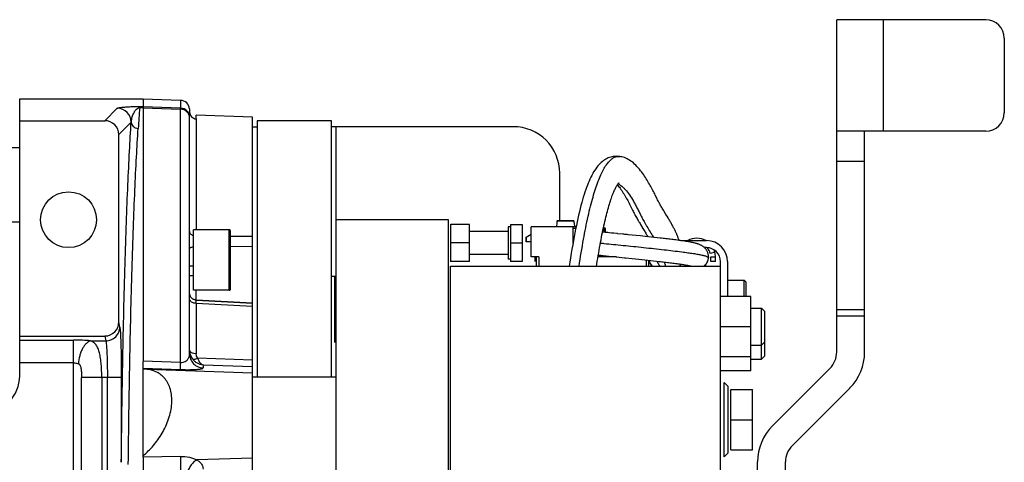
# Model space of a CAD drawing. Extents: x -849 to 1181, y 8 to 1248.
# Tile 24 of 35: x -196 to 15, y 1153 to 1248. Entities that reach past the tile are written whole.
import ezdxf

# ---------------------------------------------------------------- set-up
doc = ezdxf.new("R2010")
doc.units = 0
doc.header["$LTSCALE"] = 65.395
doc.layers.get('0').update_dxf_attribs({"linetype": 'CONTINUOUS'})

msp = doc.modelspace()

# ---------------------------------------------------------------- linework, layer by layer
at = {"color": 6, "linetype": 'CONTINUOUS'}
for p, q in [((11.29, 1248.43), (-20.71, 1248.43)), ((-20.71, 1176.99), (-20.71, 1248.43)), ((15.29, 1244.43), (15.29, 1228.43)), ((-196.23, 1171.88), (-196.23, 1231.43)), ((-196.23, 1231.43), (-169.73, 1231.43)), ((-161.66, 1231.08), (-169.73, 1231.36)), ((-159.73, 1176.56), (-159.73, 1228.6)), ((-146.23, 1227.5), (-158.3, 1227.92)), ((-146.23, 1003.36), (-146.23, 1227.5)), ((-196.23, 1226.72), (-177.94, 1226.72)), ((-146.23, 1225.43), (-145.23, 1225.43)), ((-145.23, 1226.68), (-145.23, 1171.68)), ((-129.23, 1226.68), (-145.23, 1226.68)), ((-129.23, 1171.68), (-129.23, 1226.68)), ((-90.23, 1225.43), (-129.23, 1225.43)), ((-128.23, 1005.43), (-128.23, 1225.43)), ((-174.94, 1183.46), (-174.94, 1223.72)), ((11.29, 1224.43), (-20.71, 1224.43)), ((-14.71, 1176.99), (-14.71, 1224.43)), ((-80.23, 1205.23), (-80.23, 1215.43)), ((-59.38, 1210.07), (-59.7, 1210.72)), ((-64.93, 1208.22), (-64.57, 1207.49)), ((-57.17, 1206.2), (-57.39, 1206.57)), ((-104.13, 1205.43), (-128.23, 1205.43)), ((-104.13, 1035.43), (-104.13, 1205.43)), ((-99.63, 1204.43), (-103.63, 1204.43)), ((-99.63, 1196.43), (-99.63, 1204.43)), ((-90.78, 1203.88), (-91.28, 1203.88)), ((-91.28, 1203.88), (-91.28, 1196.98)), ((-90.78, 1204.43), (-88.28, 1204.43)), ((-90.78, 1204.43), (-90.78, 1196.43)), ((-77.38, 1203.93), (-86.38, 1203.93)), ((-86.38, 1197.43), (-86.38, 1203.93)), ((-80.81, 1204.73), (-80.88, 1203.93)), ((-80.8, 1204.73), (-80.81, 1204.73)), ((-76.7, 1203.91), (-77.38, 1203.93)), ((-77.38, 1203.63), (-77.38, 1200.3)), ((-77.15, 1204.73), (-77.17, 1204.73)), ((-77.15, 1204.73), (-77.08, 1203.93)), ((-76.69, 1203.96), (-76.76, 1203.91)), ((-70.67, 1203.7), (-70.82, 1203.7)), ((-151.23, 1203.25), (-158.93, 1203.25)), ((-150.93, 1190.55), (-150.93, 1202.95)), ((-91.28, 1202.93), (-99.63, 1202.93)), ((-87.46, 1201.68), (-86.38, 1202.3)), ((-70.85, 1202.76), (-71.01, 1202.78)), ((-70.62, 1202.73), (-70.85, 1202.76)), ((-70.38, 1202.7), (-70.62, 1202.73)), ((-70.12, 1202.68), (-70.38, 1202.7)), ((-69.85, 1202.65), (-70.12, 1202.68)), ((-69.57, 1202.62), (-69.85, 1202.65)), ((-69.1, 1202.57), (-69.57, 1202.62)), ((-68.61, 1202.52), (-69.1, 1202.57)), ((-67.89, 1202.44), (-68.61, 1202.52)), ((-64.69, 1202.12), (-65.48, 1202.2)), ((-63.81, 1202.03), (-64.69, 1202.12)), ((-62.86, 1201.93), (-63.81, 1202.03)), ((-61.84, 1201.82), (-62.86, 1201.93)), ((-61.17, 1201.75), (-61.84, 1201.82)), ((-60.51, 1201.68), (-61.17, 1201.75)), ((-59.88, 1201.62), (-60.51, 1201.68)), ((-59.26, 1201.55), (-59.88, 1201.62)), ((-99.63, 1200.43), (-103.63, 1200.43)), ((-90.78, 1200.43), (-88.28, 1200.43)), ((-54.22, 1200.93), (-48.68, 1200.93)), ((-91.28, 1197.93), (-99.63, 1197.93)), ((-84.68, 1197.43), (-84.68, 1195.43)), ((-68.03, 1197.43), (-71.99, 1197.43)), ((-71.92, 1197.85), (-71.72, 1197.83)), ((-71.77, 1197.43), (-71.77, 1197.83)), ((-71.72, 1197.83), (-71.46, 1197.79)), ((-71.46, 1197.79), (-71.17, 1197.76)), ((-71.17, 1197.76), (-70.87, 1197.73)), ((-70.87, 1197.73), (-70.55, 1197.69)), ((-70.55, 1197.69), (-70.21, 1197.66)), ((-70.21, 1197.66), (-69.65, 1197.6)), ((-69.65, 1197.6), (-68.83, 1197.51)), ((-69.18, 1197.43), (-69.18, 1197.55)), ((-68.83, 1197.51), (-67.42, 1197.37)), ((-67.42, 1197.37), (-66.9, 1197.31)), ((-46.77, 1196.43), (-46.77, 1197.43)), ((-103.68, 1195.43), (-45.68, 1195.43)), ((-103.68, 1035.43), (-103.68, 1195.43)), ((-90.78, 1196.98), (-91.28, 1196.98)), ((-66.03, 1197.23), (-64.67, 1197.09)), ((-64.67, 1197.09), (-63.94, 1197.02)), ((-63.94, 1197.02), (-63.23, 1196.94)), ((-63.23, 1196.94), (-62.56, 1196.87)), ((-62.56, 1196.87), (-61.91, 1196.8)), ((-61.91, 1196.8), (-61.28, 1196.74)), ((-61.68, 1196.78), (-61.68, 1195.43)), ((-61.28, 1196.74), (-60.66, 1196.67)), ((-61.18, 1196.43), (-60.98, 1196.43)), ((-60.66, 1196.67), (-60.05, 1196.6)), ((-60.42, 1195.49), (-60.36, 1195.43)), ((-60.05, 1196.6), (-59.45, 1196.54)), ((-52.11, 1195.47), (-52.09, 1195.46)), ((-48.34, 1196.83), (-48.33, 1196.89)), ((-48.33, 1196.89), (-48.31, 1196.98)), ((-48.28, 1197.18), (-48.28, 1197.21)), ((-45.68, 1035.43), (-45.68, 1195.43)), ((-44.18, 1196.43), (-44.18, 1188.93)), ((-159.73, 1193.43), (-158.93, 1193.43)), ((-44.18, 1192.43), (-40.58, 1192.43)), ((-40.58, 1192.43), (-40.18, 1192.03)), ((-40.58, 1188.93), (-40.58, 1192.43)), ((-40.18, 1188.93), (-40.18, 1192.03)), ((-151.23, 1190.25), (-158.93, 1190.25)), ((-39.18, 1188.93), (-45.68, 1188.93)), ((-39.18, 1172.93), (-39.18, 1188.93)), ((-146.23, 1187.49), (-158.32, 1188.16)), ((-39.18, 1186.43), (-36.88, 1186.43)), ((-36.88, 1186.43), (-36.13, 1185.68)), ((-36.88, 1175.43), (-36.88, 1186.43)), ((-36.13, 1176.18), (-36.13, 1185.68)), ((-39.18, 1182.43), (-45.68, 1182.43)), ((-196.23, 1180.43), (-177.93, 1180.43)), ((-39.18, 1178.43), (-36.88, 1178.43)), ((-36.88, 1178.43), (-36.13, 1179.18)), ((-36.88, 1175.43), (-36.13, 1176.18)), ((-169.73, 1154.42), (-169.73, 1174.98)), ((-39.18, 1175.93), (-45.68, 1175.93)), ((-39.18, 1175.43), (-36.88, 1175.43)), ((-169.73, 1173.41), (-168.83, 1173.29)), ((-39.18, 1172.93), (-45.68, 1172.93)), ((-22.17, 1173.45), (-34.49, 1161.14)), ((-146.23, 1171.68), (-128.23, 1171.68)), ((-44.08, 1169.63), (-44.88, 1170.43)), ((-43.48, 1168.93), (-38.78, 1168.93)), ((-38.78, 1155.93), (-38.78, 1168.93)), ((-17.93, 1169.21), (-30.24, 1156.89)), ((-43.48, 1162.43), (-38.78, 1162.43)), ((-44.08, 1155.23), (-44.88, 1154.43)), ((-43.48, 1155.93), (-38.78, 1155.93)), ((-37.71, 1146.38), (-37.71, 1153.36)), ((-31.71, 1146.38), (-31.71, 1153.36))]:
    msp.add_line(p, q, dxfattribs=at)
at = {"color": 9, "linetype": 'CONTINUOUS'}
for p, q in [((-10.71, 1248.43), (-10.71, 1224.43)), ((-161.66, 1231.08), (-161.66, 1229.42)), ((-175.27, 1229.38), (-177.94, 1226.72)), ((-170.44, 1229.77), (-170.44, 1229.53)), ((-170.44, 1229.77), (-169.73, 1229.77)), ((-170.44, 1229.53), (-169.73, 1229.53)), ((-161.66, 1229.42), (-169.73, 1229.7)), ((-169.73, 1229.46), (-161.66, 1229.18)), ((-161.66, 1174.77), (-161.66, 1229.18)), ((-158.29, 1227.11), (-158.29, 1203.25)), ((-174.94, 1223.72), (-172.28, 1226.39)), ((-67.28, 1219.01), (-67.28, 1219.01)), ((-14.71, 1217.96), (-20.71, 1217.96)), ((-77.38, 1203.63), (-76.76, 1203.61)), ((-151.23, 1190.25), (-151.23, 1203.25)), ((-150.93, 1201.86), (-146.23, 1201.86)), ((-70.67, 1203.4), (-70.38, 1203.4)), ((-70.67, 1203.4), (-70.67, 1202.74)), ((-150.93, 1199.7), (-146.23, 1199.72)), ((-158.93, 1195.43), (-159.73, 1195.43)), ((-48.28, 1197.21), (-48.28, 1197.21)), ((-158.32, 1188.16), (-158.32, 1188.16)), ((-158.29, 1187.44), (-158.32, 1188.16)), ((-146.23, 1187.4), (-158.31, 1188.05)), ((-158.29, 1187.44), (-158.29, 1176.57)), ((-146.23, 1186.77), (-158.29, 1187.44)), ((-20.71, 1186.15), (-14.71, 1186.15)), ((-14.71, 1184.68), (-20.71, 1184.68)), ((-174.72, 1182.35), (-174.94, 1183.46)), ((-177.93, 1180.43), (-177.72, 1179.39)), ((-196.23, 1179.57), (-184.66, 1179.57)), ((-184.66, 1051.29), (-184.66, 1179.57)), ((-181.02, 1179.39), (-177.72, 1179.39)), ((-184.66, 1174.65), (-196.23, 1174.65)), ((-161.66, 1174.77), (-169.73, 1175.03)), ((-146.23, 1175.27), (-158.01, 1175.66)), ((-156.84, 1174.24), (-146.23, 1173.89)), ((-156.84, 1174.24), (-156.84, 1173.57)), ((-169.73, 1173.49), (-161.66, 1173.22)), ((-168.83, 1173.29), (-146.23, 1172.5)), ((-182.93, 1059.35), (-182.93, 1171.51)), ((-174.41, 1171.51), (-182.93, 1171.51)), ((-178.6, 1171.51), (-178.6, 1059.35)), ((-177.4, 1134.78), (-177.4, 1171.51)), ((-174.41, 1171.51), (-174.41, 1153.28)), ((-161.66, 1154.54), (-169.73, 1154.42)), ((-146.23, 1154.15), (-158.15, 1153.81))]:
    msp.add_line(p, q, dxfattribs=at)
at = {"color": 2, "linetype": 'CONTINUOUS'}
for p, q in [((-169.73, 1231.43), (-169.73, 1174.98)), ((-103.63, 1196.38), (-103.63, 1204.48)), ((-88.28, 1204.43), (-88.28, 1196.43)), ((-80.8, 1204.73), (-80.76, 1205.18)), ((-80.76, 1205.18), (-77.21, 1205.18)), ((-80.71, 1205.23), (-77.26, 1205.23)), ((-77.08, 1203.93), (-77.38, 1203.93)), ((-77.38, 1203.93), (-77.38, 1203.63)), ((-77.21, 1205.18), (-77.17, 1204.73)), ((-158.93, 1190.25), (-158.93, 1203.25)), ((-87.46, 1200.68), (-87.46, 1201.68)), ((-87.34, 1200.68), (-87.34, 1201.75)), ((-70.67, 1203.4), (-70.88, 1203.4)), ((-70.38, 1202.7), (-70.38, 1203.4)), ((-86.38, 1200.68), (-87.46, 1200.68)), ((-48.68, 1199.43), (-49.14, 1199.43)), ((-84.68, 1197.43), (-86.38, 1197.43)), ((-85.6, 1197.43), (-85.6, 1196.43)), ((-85.18, 1195.43), (-85.18, 1197.43)), ((-46.89, 1198.43), (-47.86, 1198.18)), ((-47.77, 1197.43), (-46.77, 1197.43)), ((-47.77, 1196.43), (-47.77, 1197.43)), ((-99.63, 1196.43), (-103.63, 1196.43)), ((-88.28, 1196.43), (-90.78, 1196.43)), ((-61.18, 1196.73), (-61.18, 1195.43)), ((-48.34, 1196.83), (-48.34, 1196.83)), ((-46.77, 1196.43), (-47.77, 1196.43)), ((-45.68, 1195.43), (-45.68, 1196.43)), ((-128.23, 1193.21), (-129.23, 1193.21)), ((-128.63, 1193.21), (-128.63, 1179.07)), ((-158.31, 1188.16), (-158.31, 1190.25)), ((-44.88, 1154.43), (-44.88, 1170.43)), ((-44.08, 1169.63), (-44.08, 1155.23)), ((-43.48, 1155.93), (-43.48, 1168.93)), ((-169.73, 1154.42), (-169.73, 1134.82))]:
    msp.add_line(p, q, dxfattribs=at)
at = {"color": 7, "linetype": 'CONTINUOUS'}
for p, q in [((-198.23, 1220.93), (-196.23, 1220.93)), ((-196.23, 1204.93), (-200.38, 1204.93))]:
    msp.add_line(p, q, dxfattribs=at)
at = {"color": 6, "linetype": 'CONTINUOUS'}
for points in [[(-67.28, 1219.01), (-67.43, 1219.03), (-67.69, 1219.05), (-67.95, 1219.06), (-68.22, 1219.05), (-68.49, 1219.03), (-68.75, 1218.99), (-69.01, 1218.94), (-69.27, 1218.88), (-69.53, 1218.79), (-69.78, 1218.7), (-70.04, 1218.58), (-70.29, 1218.45), (-70.55, 1218.3), (-70.8, 1218.13), (-71.04, 1217.95), (-71.29, 1217.74), (-71.54, 1217.51), (-71.79, 1217.26), (-72.03, 1216.99), (-72.26, 1216.7), (-72.49, 1216.39), (-72.71, 1216.06), (-72.93, 1215.71), (-73.14, 1215.34), (-73.35, 1214.96), (-73.55, 1214.56), (-73.74, 1214.16), (-73.92, 1213.74), (-74.11, 1213.3), (-74.28, 1212.85), (-74.46, 1212.38), (-74.63, 1211.89), (-74.81, 1211.38), (-74.98, 1210.84), (-75.15, 1210.29), (-75.32, 1209.7), (-75.49, 1209.1), (-75.65, 1208.47), (-75.82, 1207.82), (-75.99, 1207.14), (-76.15, 1206.44), (-76.32, 1205.72), (-76.48, 1204.97), (-76.64, 1204.21), (-76.8, 1203.42), (-76.96, 1202.6), (-77.12, 1201.77), (-77.27, 1200.91), (-77.43, 1200.04), (-77.59, 1199.13), (-77.74, 1198.21), (-77.89, 1197.26), (-78.05, 1196.29), (-78.18, 1195.43)], [(-59.7, 1210.72), (-59.82, 1210.96), (-59.95, 1211.21), (-60.08, 1211.47), (-60.21, 1211.73), (-60.35, 1212), (-60.5, 1212.27), (-60.65, 1212.54), (-60.8, 1212.81), (-60.96, 1213.09), (-61.12, 1213.37), (-61.28, 1213.65), (-61.45, 1213.94), (-61.62, 1214.22), (-61.8, 1214.5), (-61.99, 1214.78), (-62.18, 1215.07), (-62.39, 1215.36), (-62.6, 1215.66), (-62.84, 1215.97), (-63.09, 1216.28), (-63.35, 1216.59), (-63.62, 1216.88), (-63.88, 1217.15), (-64.14, 1217.4), (-64.4, 1217.63), (-64.66, 1217.84), (-64.93, 1218.04), (-65.2, 1218.22), (-65.48, 1218.38), (-65.76, 1218.53), (-66.04, 1218.66), (-66.32, 1218.77), (-66.58, 1218.85), (-66.85, 1218.92), (-67.12, 1218.98), (-67.28, 1219.01)], [(-72.31, 1195.43), (-72.24, 1195.89), (-72.14, 1196.51), (-72.04, 1197.12), (-71.94, 1197.72), (-71.84, 1198.31), (-71.74, 1198.89), (-71.64, 1199.46), (-71.54, 1200.02), (-71.44, 1200.57), (-71.34, 1201.11), (-71.24, 1201.65), (-71.14, 1202.17), (-71.03, 1202.68), (-70.93, 1203.18), (-70.83, 1203.67), (-70.72, 1204.15), (-70.62, 1204.62), (-70.51, 1205.08), (-70.41, 1205.53), (-70.3, 1205.97), (-70.2, 1206.4), (-70.09, 1206.82), (-69.98, 1207.22), (-69.88, 1207.62), (-69.77, 1208), (-69.66, 1208.38), (-69.56, 1208.74), (-69.45, 1209.09), (-69.34, 1209.42), (-69.24, 1209.75), (-69.13, 1210.06), (-69.03, 1210.35), (-68.92, 1210.63), (-68.82, 1210.9), (-68.72, 1211.16), (-68.62, 1211.4), (-68.52, 1211.62), (-68.43, 1211.83), (-68.33, 1212.02), (-68.25, 1212.2), (-68.16, 1212.37), (-68.08, 1212.51), (-68.01, 1212.65), (-67.93, 1212.77), (-67.86, 1212.88), (-67.8, 1212.98), (-67.74, 1213.07), (-67.68, 1213.14), (-67.63, 1213.21), (-67.58, 1213.26), (-67.54, 1213.31), (-67.51, 1213.34), (-67.48, 1213.37), (-67.47, 1213.38)], [(-67.84, 1212.91), (-67.82, 1212.89), (-67.7, 1212.75), (-67.56, 1212.59), (-67.41, 1212.4), (-67.25, 1212.19), (-67.08, 1211.96), (-66.91, 1211.7), (-66.73, 1211.44), (-66.56, 1211.17), (-66.39, 1210.89), (-66.23, 1210.62), (-66.07, 1210.35), (-65.91, 1210.08), (-65.76, 1209.81), (-65.62, 1209.54), (-65.47, 1209.27), (-65.33, 1209), (-65.2, 1208.74), (-65.06, 1208.48), (-64.93, 1208.22)], [(-57.39, 1206.57), (-57.85, 1207.32), (-57.96, 1207.51), (-58.07, 1207.7), (-58.18, 1207.89), (-58.29, 1208.07), (-58.4, 1208.26), (-58.51, 1208.44), (-58.61, 1208.62), (-58.71, 1208.8), (-58.81, 1208.98), (-58.9, 1209.16), (-59, 1209.33), (-59.09, 1209.51), (-59.18, 1209.69), (-59.28, 1209.88), (-59.38, 1210.07)], [(-64.57, 1207.49), (-64.45, 1207.26), (-64.34, 1207.03), (-64.22, 1206.81), (-64.1, 1206.58), (-63.98, 1206.35), (-63.86, 1206.13), (-63.73, 1205.9), (-63.6, 1205.67), (-63.48, 1205.45), (-63.35, 1205.23), (-63.22, 1205.01), (-63.09, 1204.8), (-62.97, 1204.59), (-62.84, 1204.37), (-62.34, 1203.54)], [(-54.57, 1200.98), (-54.61, 1201.09), (-54.65, 1201.21), (-54.69, 1201.33), (-54.74, 1201.45), (-54.78, 1201.57), (-54.83, 1201.7), (-54.88, 1201.82), (-54.93, 1201.95), (-54.98, 1202.08), (-55.03, 1202.21), (-55.09, 1202.35), (-55.15, 1202.49), (-55.21, 1202.63), (-55.28, 1202.78), (-55.35, 1202.92), (-55.42, 1203.08), (-55.5, 1203.23), (-55.58, 1203.39), (-55.66, 1203.55), (-55.75, 1203.72), (-55.84, 1203.88), (-55.93, 1204.05), (-56.02, 1204.22), (-56.12, 1204.4), (-56.21, 1204.57), (-56.31, 1204.74), (-56.42, 1204.92), (-56.52, 1205.1), (-56.62, 1205.28), (-56.73, 1205.46), (-56.84, 1205.64), (-56.95, 1205.82), (-57.17, 1206.2)], [(-66.67, 1202.32), (-67.7, 1202.42), (-67.89, 1202.44)], [(-65.48, 1202.2), (-65.73, 1202.22), (-65.98, 1202.25), (-66.21, 1202.27), (-66.44, 1202.29), (-66.67, 1202.32)], [(-62.34, 1203.54), (-62.09, 1203.13), (-61.97, 1202.93), (-61.85, 1202.73), (-61.74, 1202.53), (-61.62, 1202.34), (-61.51, 1202.15), (-61.4, 1201.96), (-61.3, 1201.78), (-61.29, 1201.77)], [(-48.28, 1197.21), (-48.27, 1197.31), (-48.26, 1197.48), (-48.27, 1197.64), (-48.28, 1197.79), (-48.31, 1197.95), (-48.34, 1198.09), (-48.38, 1198.24), (-48.43, 1198.38), (-48.48, 1198.51), (-48.54, 1198.64), (-48.61, 1198.77), (-48.68, 1198.89), (-48.76, 1199), (-48.84, 1199.11), (-48.92, 1199.21), (-49.02, 1199.31), (-49.11, 1199.41), (-49.21, 1199.5), (-49.31, 1199.58), (-49.42, 1199.66), (-49.53, 1199.74), (-49.64, 1199.81), (-49.75, 1199.87), (-49.86, 1199.93), (-49.98, 1199.99), (-50.09, 1200.04), (-50.21, 1200.09), (-50.33, 1200.14), (-50.45, 1200.18), (-50.58, 1200.23), (-50.72, 1200.27), (-50.85, 1200.31), (-51, 1200.35), (-51.15, 1200.39), (-51.32, 1200.43), (-51.49, 1200.47), (-51.68, 1200.51), (-51.89, 1200.55), (-52.1, 1200.59), (-52.34, 1200.64), (-52.58, 1200.68), (-52.85, 1200.72), (-53.12, 1200.77), (-53.41, 1200.81), (-53.71, 1200.86), (-54.01, 1200.9), (-54.32, 1200.94), (-54.62, 1200.99), (-54.93, 1201.03), (-55.24, 1201.07), (-55.55, 1201.11), (-55.86, 1201.15), (-56.17, 1201.19), (-56.48, 1201.23), (-56.79, 1201.26), (-57.1, 1201.3), (-57.41, 1201.34), (-57.72, 1201.37), (-58.03, 1201.41), (-58.34, 1201.44), (-58.65, 1201.48), (-59.26, 1201.55)], [(-66.9, 1197.31), (-66.33, 1197.26), (-66.03, 1197.23)], [(-61.07, 1196.72), (-61.06, 1196.67), (-61.02, 1196.52), (-60.97, 1196.38), (-60.91, 1196.24), (-60.84, 1196.11), (-60.77, 1195.98), (-60.69, 1195.85), (-60.61, 1195.73), (-60.52, 1195.61), (-60.42, 1195.49)], [(-61.07, 1196.71), (-61.05, 1196.66), (-61.03, 1196.59), (-61.01, 1196.52), (-60.99, 1196.46), (-60.96, 1196.39), (-60.94, 1196.32), (-60.91, 1196.25), (-60.88, 1196.18), (-60.84, 1196.11), (-60.81, 1196.05), (-60.77, 1195.98), (-60.73, 1195.91), (-60.68, 1195.84), (-60.64, 1195.77), (-60.59, 1195.71), (-60.54, 1195.64), (-60.49, 1195.58), (-60.43, 1195.51), (-60.37, 1195.45), (-60.36, 1195.43)], [(-59.45, 1196.54), (-58.86, 1196.47), (-58.57, 1196.44), (-58.27, 1196.4), (-57.98, 1196.37), (-57.69, 1196.33), (-57.39, 1196.3), (-57.1, 1196.26), (-56.8, 1196.23), (-56.51, 1196.19), (-56.22, 1196.15), (-55.93, 1196.12), (-55.65, 1196.08), (-55.37, 1196.04), (-55.09, 1196), (-54.82, 1195.97), (-54.56, 1195.93), (-54.31, 1195.89), (-54.07, 1195.86), (-53.85, 1195.82), (-53.64, 1195.79), (-53.44, 1195.75), (-53.26, 1195.72), (-53.09, 1195.69), (-52.94, 1195.66), (-52.8, 1195.63), (-52.67, 1195.61), (-52.56, 1195.58), (-52.46, 1195.56), (-52.38, 1195.54), (-52.3, 1195.52), (-52.24, 1195.5), (-52.19, 1195.49), (-52.15, 1195.48), (-52.11, 1195.47)], [(-59.32, 1196.52), (-59.3, 1196.47), (-59.27, 1196.4), (-59.25, 1196.34), (-59.22, 1196.27), (-59.18, 1196.21), (-59.15, 1196.14), (-59.11, 1196.07), (-59.07, 1195.99), (-59.02, 1195.92), (-58.97, 1195.84), (-58.92, 1195.76), (-58.86, 1195.68), (-58.79, 1195.6), (-58.71, 1195.51), (-58.64, 1195.43)], [(-52.09, 1195.46), (-52.08, 1195.46), (-52.08, 1195.46), (-52.09, 1195.46)], [(-48.31, 1196.98), (-48.29, 1197.08), (-48.28, 1197.18)], [(-158.32, 1188.16), (-158.35, 1188.16), (-158.44, 1188.17), (-158.53, 1188.19), (-158.61, 1188.21), (-158.7, 1188.23), (-158.78, 1188.26), (-158.87, 1188.3), (-158.95, 1188.34), (-159.02, 1188.38), (-159.1, 1188.43), (-159.17, 1188.49), (-159.24, 1188.54), (-159.3, 1188.61), (-159.36, 1188.67), (-159.42, 1188.74), (-159.47, 1188.81), (-159.52, 1188.89), (-159.57, 1188.97), (-159.6, 1189.05), (-159.64, 1189.13), (-159.67, 1189.22), (-159.69, 1189.3), (-159.71, 1189.39), (-159.72, 1189.48), (-159.73, 1189.57), (-159.73, 1189.66)]]:
    msp.add_lwpolyline(points, dxfattribs=at)
msp.add_circle((-185.73, 1205.43), 6, dxfattribs=at)
for centre, radius, start, end in [((11.29, 1244.43), 4, 0, 90), ((-161.73, 1229.08), 2, 5.5875, 87.9841), ((11.29, 1228.43), 4, 270, 360), ((-177.94, 1223.72), 3, 359.9863, 90.0137), ((-90.23, 1215.43), 10, 0, 90), ((-151.23, 1202.95), 0.3, 359.9999, 90), ((-50.77, 1197.43), 4, 61.0709, 118.9402), ((-48.68, 1196.43), 4.5, 0, 90), ((-50.77, 1197.43), 4, 14.4775, 22.4729), ((-151.23, 1190.55), 0.3, 270, 0.0001), ((-25.71, 1176.99), 5, 315, 360), ((-25.71, 1176.99), 11, 315, 360), ((-204.23, 1171.88), 8, 272, 360), ((-26.71, 1153.36), 11, 135, 180), ((-26.71, 1153.36), 5, 135, 180)]:
    msp.add_arc(centre, radius, start, end, dxfattribs=at)
at = {"color": 9, "linetype": 'CONTINUOUS'}
for centre, radius, start, end in [((-175.28, 1226.38), 3, 0.0838, 89.9162), ((121.1, 1205.63), 292.52, 175.3135, 176.1924), ((-161.73, 1227.42), 2, 0.0178, 88.0207), ((-31.05, 1583.79), 385.5, 263.9811, 264.0946), ((-50.77, 1197.43), 2.5, 346.0538, 349.3626)]:
    msp.add_arc(centre, radius, start, end, dxfattribs=at)
at = {"color": 2, "linetype": 'CONTINUOUS'}
for centre, radius, start, end in [((-70.68, 1203.4), 0.3, 0, 88), ((-71.98, 1202.18), 1.5, 21.3939, 44.7037), ((-48.68, 1196.43), 3, 0, 90), ((-50.77, 1197.43), 3, 14.4778, 41.7195), ((-71.98, 1199.18), 1.55, 271.0043, 295.2888), ((-71.98, 1199.18), 1.5, 271.3651, 292.0766), ((-50.77, 1197.43), 4, 0, 14.4775), ((-58.23, 1197.44), 2.92, 194.2849, 195.4914), ((-58.26, 1197.43), 2.9, 194.2888, 223.5915), ((-56.53, 1197.43), 2.9, 316.383, 327.1652), ((-56.53, 1197.43), 2.9, 316.3796, 327.1773), ((-50.77, 1197.43), 2.5, 228.8205, 233.1527), ((-50.72, 1197.49), 2.57, 229.1245, 233.246), ((-50.77, 1197.43), 2.5, 306.8493, 346.0538), ((-50.77, 1197.43), 2.5, 342.9959, 346.0531)]:
    msp.add_arc(centre, radius, start, end, dxfattribs=at)
at = {"color": 6, "linetype": 'CONTINUOUS'}
msp.add_ellipse((-177.95, 1183.48), major_axis=(-0.59, 2.99), ratio=0.984226, start_param=-3.3341, end_param=-1.769364, dxfattribs=at)
at = {"color": 9, "linetype": 'CONTINUOUS'}
for points, knots in [([(-175.27, 1229.38), (-175.26, 1229.4), (-175.23, 1229.42), (-175.16, 1229.44), (-175.06, 1229.47), (-174.88, 1229.51), (-174.59, 1229.56), (-174.15, 1229.61), (-173.58, 1229.66), (-172.8, 1229.72), (-171.74, 1229.76), (-170.92, 1229.77), (-170.44, 1229.77)], [0, 0, 0, 0, 0.010296, 0.025412, 0.045574, 0.070884, 0.137475, 0.227077, 0.343787, 0.496302, 0.704235, 1, 1, 1, 1]), ([(-172.28, 1226.39), (-172.24, 1226.69), (-172.16, 1227.15), (-171.99, 1227.74), (-171.82, 1228.17), (-171.64, 1228.51), (-171.48, 1228.78), (-171.18, 1229.19), (-170.79, 1229.53), (-170.44, 1229.53)], [0, 0, 0, 0, 0.240189, 0.360067, 0.480274, 0.601627, 0.66324, 0.725935, 1, 1, 1, 1]), ([(-159.73, 1227.35), (-159.73, 1227.46), (-159.76, 1227.7), (-159.87, 1228.04), (-160.05, 1228.36), (-160.37, 1228.73), (-160.91, 1229.07), (-161.41, 1229.18), (-161.66, 1229.18)], [0, 0, 0, 0, 0.120207, 0.241186, 0.363591, 0.487848, 0.7411, 1, 1, 1, 1]), ([(-174.41, 1153.28), (-174.32, 1160.75), (-174.12, 1174.95), (-173.72, 1192.13), (-173.32, 1204.55), (-173.01, 1212.65), (-172.67, 1219.84), (-172.41, 1224.31), (-172.28, 1226.39)], [0, 0, 0, 0, 0.306589, 0.582101, 0.704905, 0.816167, 0.91484, 1, 1, 1, 1]), ([(-172.91, 1152.82), (-172.82, 1160.21), (-172.62, 1174.23), (-172.22, 1191.21), (-171.82, 1203.48), (-171.51, 1211.49), (-171.17, 1218.59), (-170.91, 1223.01), (-170.78, 1225.06)], [0, 0, 0, 0, 0.306586, 0.582089, 0.70489, 0.81615, 0.914827, 1, 1, 1, 1]), ([(-172.28, 1226.39), (-172.27, 1226.22), (-172.19, 1225.87), (-171.85, 1225.42), (-171.34, 1225.13), (-170.96, 1225.06), (-170.78, 1225.06)], [0, 0, 0, 0, 0.226167, 0.480411, 0.746934, 1, 1, 1, 1]), ([(-76.06, 1195.43), (-75.77, 1197.37), (-75.18, 1200.96), (-74.33, 1205.25), (-73.62, 1208.28), (-73.09, 1210.25), (-72.55, 1212.04), (-71.99, 1213.63), (-71.42, 1215.02), (-70.84, 1216.2), (-70.25, 1217.18), (-69.66, 1217.94), (-69.07, 1218.5), (-68.47, 1218.87), (-67.87, 1219.04), (-67.47, 1219.04), (-67.28, 1219.01)], [0, 0, 0, 0, 0.223238, 0.414875, 0.499628, 0.577391, 0.648303, 0.712367, 0.769493, 0.819599, 0.862674, 0.899082, 0.929565, 0.955397, 0.978261, 1, 1, 1, 1]), ([(-67.68, 1213.14), (-67.4, 1213.03), (-66.99, 1212.76), (-66.49, 1212.3), (-65.92, 1211.68), (-65.2, 1210.72), (-64.52, 1209.62), (-63.95, 1208.62), (-63.5, 1207.79), (-63.06, 1206.9), (-62.68, 1206.14), (-62.35, 1205.5), (-62.09, 1205.01), (-61.79, 1204.49), (-61.37, 1203.76), (-60.79, 1202.81), (-60.33, 1202.04), (-60.09, 1201.64)], [0, 0, 0, 0, 0.065141, 0.103742, 0.146689, 0.245726, 0.361824, 0.425864, 0.49364, 0.56486, 0.63919, 0.677859, 0.71819, 0.760664, 0.805351, 0.900202, 1, 1, 1, 1]), ([(-70.71, 1200.33), (-70.03, 1200.26), (-68.66, 1200.12), (-65.82, 1199.84), (-62.19, 1199.47), (-57.98, 1199.01), (-55.25, 1198.69), (-53.98, 1198.52)], [0, 0, 0, 0, 0.12141, 0.245988, 0.509034, 0.771712, 1, 1, 1, 1]), ([(-53.98, 1198.52), (-53.55, 1198.46), (-52.73, 1198.35), (-51.58, 1198.19), (-50.57, 1198.02), (-49.84, 1197.88), (-49.35, 1197.76), (-49.05, 1197.68), (-48.8, 1197.6), (-48.61, 1197.52), (-48.46, 1197.45), (-48.35, 1197.37), (-48.29, 1197.29), (-48.27, 1197.23), (-48.28, 1197.21)], [0, 0, 0, 0, 0.217709, 0.415268, 0.588196, 0.731441, 0.791061, 0.842554, 0.885938, 0.921452, 0.949575, 0.971018, 0.987038, 1, 1, 1, 1]), ([(-57.75, 1196.34), (-57.73, 1196.26), (-57.65, 1195.96), (-57.57, 1195.65), (-57.52, 1195.43)], [0, 0, 0, 0, 0.266638, 1, 1, 1, 1]), ([(-158.29, 1187.44), (-158.47, 1187.44), (-158.83, 1187.49), (-159.24, 1187.66), (-159.5, 1187.87), (-159.64, 1188.04), (-159.72, 1188.22), (-159.73, 1188.34), (-159.73, 1188.4)], [0, 0, 0, 0, 0.286174, 0.567909, 0.694599, 0.807962, 0.908683, 1, 1, 1, 1]), ([(-177.72, 1179.39), (-177.35, 1179.39), (-176.57, 1179.54), (-175.55, 1180.2), (-174.88, 1181.2), (-174.73, 1181.98), (-174.72, 1182.35)], [0, 0, 0, 0, 0.241612, 0.502385, 0.761654, 1, 1, 1, 1]), ([(-174.72, 1182.35), (-174.71, 1182.28), (-174.69, 1182.11), (-174.64, 1181.68), (-174.59, 1180.94), (-174.54, 1179.86), (-174.49, 1178.51), (-174.45, 1176.96), (-174.42, 1174.6), (-174.41, 1172.77), (-174.41, 1171.51)], [0, 0, 0, 0, 0.019379, 0.04613, 0.121037, 0.222574, 0.34769, 0.492604, 0.652922, 1, 1, 1, 1]), ([(-181.02, 1179.39), (-181.61, 1179.45), (-182.82, 1179.54), (-184.03, 1179.57), (-184.66, 1179.57)], [0, 0, 0, 0, 0.480806, 1, 1, 1, 1]), ([(-181.02, 1179.39), (-181.18, 1179.35), (-181.5, 1179.2), (-181.95, 1178.85), (-182.38, 1178.34), (-182.77, 1177.7), (-183.1, 1176.96), (-183.44, 1175.88), (-183.58, 1175.03), (-183.62, 1174.47)], [0, 0, 0, 0, 0.082077, 0.178715, 0.291784, 0.420416, 0.561136, 0.708632, 1, 1, 1, 1]), ([(-178.6, 1171.51), (-178.6, 1171.99), (-178.62, 1172.94), (-178.7, 1174.31), (-178.85, 1175.59), (-179.07, 1176.74), (-179.32, 1177.59), (-179.59, 1178.16), (-179.81, 1178.52), (-180.06, 1178.83), (-180.35, 1179.08), (-180.67, 1179.27), (-180.9, 1179.36), (-181.02, 1179.39)], [0, 0, 0, 0, 0.165018, 0.324698, 0.474035, 0.608814, 0.726298, 0.778453, 0.826605, 0.871502, 0.914282, 0.956525, 1, 1, 1, 1]), ([(-177.72, 1179.39), (-177.71, 1179.34), (-177.68, 1179.22), (-177.64, 1178.91), (-177.59, 1178.37), (-177.53, 1177.58), (-177.49, 1176.6), (-177.45, 1175.47), (-177.41, 1173.76), (-177.4, 1172.43), (-177.4, 1171.51)], [0, 0, 0, 0, 0.019595, 0.046501, 0.121509, 0.223101, 0.348138, 0.492981, 0.653174, 1, 1, 1, 1]), ([(-161.66, 1174.77), (-161.48, 1174.76), (-161.13, 1174.78), (-160.68, 1174.94), (-160.34, 1175.17), (-160.03, 1175.5), (-159.79, 1175.96), (-159.73, 1176.36), (-159.73, 1176.56)], [0, 0, 0, 0, 0.186979, 0.346408, 0.480016, 0.596908, 0.804251, 1, 1, 1, 1]), ([(-159.73, 1176.56), (-159.73, 1176.19), (-159.59, 1175.42), (-158.95, 1174.42), (-157.97, 1173.75), (-157.21, 1173.58), (-156.84, 1173.57)], [0, 0, 0, 0, 0.240137, 0.499387, 0.75902, 1, 1, 1, 1]), ([(-184.66, 1174.65), (-184.57, 1174.65), (-184.22, 1174.63), (-183.87, 1174.56), (-183.62, 1174.47)], [0, 0, 0, 0, 0.258205, 1, 1, 1, 1]), ([(-183.62, 1174.47), (-183.57, 1174.45), (-183.46, 1174.39), (-183.34, 1174.25), (-183.25, 1174.09), (-183.16, 1173.85), (-183.08, 1173.53), (-183.02, 1173.14), (-182.98, 1172.74), (-182.94, 1172.2), (-182.93, 1171.79), (-182.93, 1171.51)], [0, 0, 0, 0, 0.055889, 0.112627, 0.171282, 0.231671, 0.355853, 0.48278, 0.61118, 0.740415, 1, 1, 1, 1]), ([(-161.66, 1173.22), (-161.67, 1173.24), (-161.67, 1173.29), (-161.68, 1173.4), (-161.68, 1173.55), (-161.68, 1173.74), (-161.68, 1173.96), (-161.67, 1174.31), (-161.67, 1174.58), (-161.66, 1174.77)], [0, 0, 0, 0, 0.03742, 0.105544, 0.203219, 0.327324, 0.474001, 0.638375, 1, 1, 1, 1]), ([(-159.18, 1175.6), (-159.04, 1175.4), (-158.73, 1175.04), (-158.15, 1174.62), (-157.51, 1174.35), (-157.06, 1174.26), (-156.84, 1174.24)], [0, 0, 0, 0, 0.258499, 0.510815, 0.757505, 1, 1, 1, 1]), ([(-158.01, 1175.66), (-157.95, 1175.47), (-157.8, 1175.12), (-157.53, 1174.69), (-157.21, 1174.38), (-156.96, 1174.26), (-156.84, 1174.24)], [0, 0, 0, 0, 0.314972, 0.583822, 0.808638, 1, 1, 1, 1]), ([(-161.66, 1173.22), (-160.99, 1173.2), (-160.03, 1173.18), (-158.84, 1173.22), (-158.22, 1173.25), (-157.8, 1173.29), (-157.54, 1173.32), (-157.33, 1173.36), (-157.16, 1173.39), (-157.02, 1173.43), (-156.91, 1173.48), (-156.84, 1173.53), (-156.84, 1173.57)], [0, 0, 0, 0, 0.412789, 0.587807, 0.732832, 0.793287, 0.845616, 0.889871, 0.926197, 0.954812, 0.976081, 1, 1, 1, 1]), ([(-161.66, 1154.54), (-161.68, 1154.05), (-161.69, 1153.02), (-161.68, 1151.99), (-161.66, 1151.44)], [0, 0, 0, 0, 0.467811, 1, 1, 1, 1]), ([(-161.66, 1154.54), (-161.04, 1154.54), (-160.1, 1154.46), (-158.94, 1154.14), (-158.4, 1153.93), (-158.15, 1153.81)], [0, 0, 0, 0, 0.520962, 0.768889, 1, 1, 1, 1]), ([(-158.15, 1153.81), (-158.41, 1153.67), (-158.92, 1153.3), (-159.55, 1152.56), (-160.03, 1151.69), (-160.21, 1151.07), (-160.26, 1150.77)], [0, 0, 0, 0, 0.229234, 0.492496, 0.75999, 1, 1, 1, 1]), ([(-158.15, 1153.81), (-157.95, 1153.68), (-157.59, 1153.41), (-157.16, 1152.92), (-156.9, 1152.38), (-156.84, 1152), (-156.84, 1151.81)], [0, 0, 0, 0, 0.285856, 0.542632, 0.777024, 1, 1, 1, 1])]:
    msp.add_open_spline(points, degree=3, knots=knots, dxfattribs=at)
at = {"color": 6, "linetype": 'CONTINUOUS'}
for points, knots in [([(-161.66, 1229.18), (-161.66, 1229.22), (-161.66, 1229.27), (-161.66, 1229.34), (-161.66, 1229.39), (-161.66, 1229.42), (-161.66, 1229.42)], [0, 0, 0, 0, 0.404169, 0.707098, 0.906244, 1, 1, 1, 1]), ([(-169.73, 1154.7), (-168.95, 1155.35), (-167.44, 1156.84), (-165.54, 1159.5), (-164.36, 1162.06), (-163.76, 1164.25), (-163.54, 1165.89), (-163.55, 1167.47), (-163.81, 1168.91), (-164.29, 1170.17), (-164.96, 1171.22), (-165.78, 1172.05), (-166.72, 1172.67), (-167.75, 1173.08), (-168.46, 1173.24), (-168.83, 1173.29)], [0, 0, 0, 0, 0.132082, 0.27316, 0.420668, 0.494646, 0.566582, 0.634686, 0.69768, 0.755273, 0.808178, 0.857716, 0.905375, 0.952466, 1, 1, 1, 1])]:
    msp.add_open_spline(points, degree=3, knots=knots, dxfattribs=at)
at = {"color": 2, "linetype": 'CONTINUOUS'}
for points, knots in [([(-159.74, 1229.27), (-159.75, 1229.25), (-159.75, 1229.17), (-159.75, 1229.04), (-159.74, 1228.84), (-159.73, 1228.69), (-159.73, 1228.6)], [0, 0, 0, 0, 0.119519, 0.325967, 0.619553, 1, 1, 1, 1]), ([(-159.73, 1228.6), (-159.73, 1228.41), (-159.66, 1228.03), (-159.34, 1227.54), (-158.86, 1227.21), (-158.48, 1227.12), (-158.29, 1227.11)], [0, 0, 0, 0, 0.249186, 0.498841, 0.749171, 1, 1, 1, 1]), ([(-158.29, 1227.11), (-158.29, 1227.18), (-158.29, 1227.29), (-158.29, 1227.46), (-158.3, 1227.6), (-158.31, 1227.71), (-158.31, 1227.8), (-158.31, 1227.86), (-158.31, 1227.89), (-158.31, 1227.91), (-158.31, 1227.92), (-158.3, 1227.92), (-158.3, 1227.92)], [0, 0, 0, 0, 0.233605, 0.436328, 0.608151, 0.748827, 0.858165, 0.936144, 0.963417, 0.982933, 0.994841, 1, 1, 1, 1]), ([(-80.71, 1205.23), (-80.72, 1205.23), (-80.74, 1205.22), (-80.76, 1205.2), (-80.76, 1205.18)], [0, 0, 0, 0, 0.500216, 1, 1, 1, 1]), ([(-77.21, 1205.18), (-77.21, 1205.2), (-77.22, 1205.22), (-77.25, 1205.23), (-77.26, 1205.23)], [0, 0, 0, 0, 0.499787, 1, 1, 1, 1]), ([(-70.67, 1203.7), (-70.67, 1203.7), (-70.67, 1203.69), (-70.67, 1203.69), (-70.67, 1203.68), (-70.67, 1203.67), (-70.67, 1203.64), (-70.67, 1203.61), (-70.67, 1203.56), (-70.67, 1203.49), (-70.67, 1203.43), (-70.67, 1203.4)], [0, 0, 0, 0, 0.005893, 0.020646, 0.04466, 0.077791, 0.170163, 0.29433, 0.445564, 0.61809, 1, 1, 1, 1]), ([(-158.93, 1201.99), (-159.05, 1202.03), (-159.27, 1202.15), (-159.53, 1202.39), (-159.69, 1202.69), (-159.73, 1202.9), (-159.73, 1203.01)], [0, 0, 0, 0, 0.274794, 0.531504, 0.771058, 1, 1, 1, 1]), ([(-159.73, 1199.2), (-159.73, 1199.31), (-159.58, 1199.42), (-159.41, 1199.5), (-159.21, 1199.57), (-159.05, 1199.61), (-158.93, 1199.63)], [0, 0, 0, 0, 0.334871, 0.472909, 0.632084, 1, 1, 1, 1]), ([(-48.38, 1196.7), (-48.45, 1196.45), (-48.69, 1195.97), (-49.06, 1195.59), (-49.27, 1195.43)], [0, 0, 0, 0, 0.490575, 1, 1, 1, 1]), ([(-159.73, 1177.39), (-159.73, 1177.07), (-159.64, 1176.44), (-159.36, 1175.86), (-159.18, 1175.6)], [0, 0, 0, 0, 0.497882, 1, 1, 1, 1]), ([(-158.29, 1176.57), (-158.47, 1176.58), (-158.83, 1176.62), (-159.24, 1176.76), (-159.49, 1176.93), (-159.63, 1177.07), (-159.71, 1177.22), (-159.73, 1177.33), (-159.73, 1177.39)], [0, 0, 0, 0, 0.31208, 0.590619, 0.710978, 0.817544, 0.912288, 1, 1, 1, 1]), ([(-158.01, 1175.66), (-158.1, 1175.8), (-158.24, 1176.09), (-158.29, 1176.41), (-158.29, 1176.57)], [0, 0, 0, 0, 0.50785, 1, 1, 1, 1]), ([(-159.18, 1175.6), (-159.13, 1175.55), (-159.03, 1175.49), (-158.87, 1175.46), (-158.66, 1175.46), (-158.36, 1175.52), (-158.13, 1175.61), (-158.01, 1175.66)], [0, 0, 0, 0, 0.169022, 0.274471, 0.39592, 0.681413, 1, 1, 1, 1])]:
    msp.add_open_spline(points, degree=3, knots=knots, dxfattribs=at)

doc.saveas('drawing.dxf')
